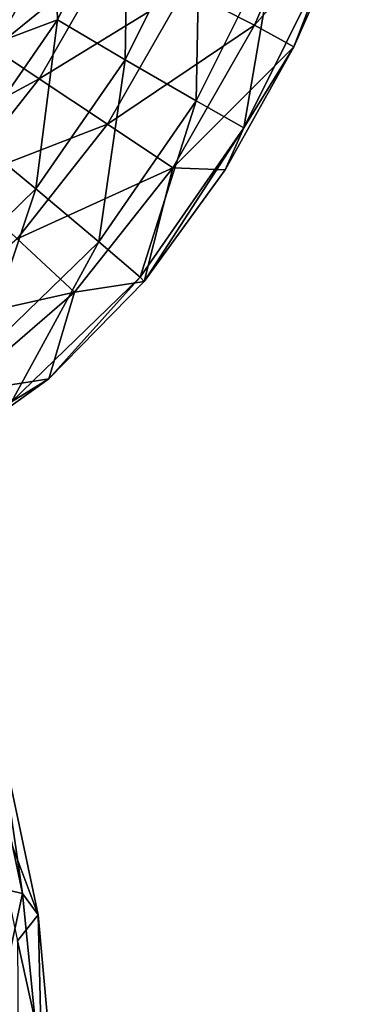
# Model space of a CAD drawing. Header units: millimetres. Extents: x -311 to 311, y 0 to 890.
# Tile 62 of 70: x 251 to 281, y 400 to 489. Entities that reach past the tile are written whole.
import ezdxf

# ---------------------------------------------------------------- set-up
doc = ezdxf.new("R2010")
doc.units = ezdxf.units.MM
doc.header["$LTSCALE"] = 81.481481
for name, color, linetype in [('29', 7, 'CONTINUOUS'), ('30', 7, 'CONTINUOUS'), ('84', 7, 'CONTINUOUS'), ('85', 7, 'CONTINUOUS')]:
    doc.layers.add(name, color=color, linetype=linetype)

msp = doc.modelspace()

# ---------------------------------------------------------------- linework, layer by layer
at = {"layer": '29', "linetype": 'Continuous'}
for points in [[(248.677, 425.12, -474.089), (250.95, 409.639, -486.94), (247.213, 427.245, -480.022), (248.677, 425.12, -474.089)], [(246.893, 422.28, -468.555), (252.377, 407.688, -480.938), (248.677, 425.12, -474.089), (246.893, 422.28, -468.555)], [(252.377, 407.688, -480.938), (250.95, 409.639, -486.94), (248.677, 425.12, -474.089), (252.377, 407.688, -480.938)], [(250.491, 405.325, -475.217), (252.377, 407.688, -480.938), (246.893, 422.28, -468.555), (250.491, 405.325, -475.217)], [(252.377, 407.688, -480.938), (252.777, 391.335, -493.018), (250.95, 409.639, -486.94), (252.377, 407.688, -480.938)], [(250.491, 405.325, -475.217), (254.063, 389.178, -485.712), (252.377, 407.688, -480.938), (250.491, 405.325, -475.217)], [(254.063, 389.178, -485.712), (252.777, 391.335, -493.018), (252.377, 407.688, -480.938), (254.063, 389.178, -485.712)], [(250.631, 387.021, -479.136), (254.063, 389.178, -485.712), (250.491, 405.325, -475.217), (250.631, 387.021, -479.136)]]:
    msp.add_3dface(points, dxfattribs=at)
at = {"layer": '30', "linetype": 'Continuous'}
for points in [[(247.213, 427.245, -480.022), (250.95, 409.639, -486.94), (246.593, 410.655, -491.615), (247.213, 427.245, -480.022)], [(250.95, 409.639, -486.94), (247.264, 392.667, -498.263), (246.593, 410.655, -491.615), (250.95, 409.639, -486.94)], [(252.777, 391.335, -493.018), (247.264, 392.667, -498.263), (250.95, 409.639, -486.94), (252.777, 391.335, -493.018)]]:
    msp.add_3dface(points, dxfattribs=at)
at = {"layer": '84', "linetype": 'Continuous'}
for points in [[(254.141, 489.315, -163.303), (253.921, 497.524, -156.878), (260.609, 502.291, -163.678), (254.141, 489.315, -163.303)], [(254.141, 489.315, -163.303), (260.609, 502.291, -163.678), (260.318, 485.68, -166.208), (254.141, 489.315, -163.303)], [(260.318, 485.68, -166.208), (260.609, 502.291, -163.678), (267.153, 499.375, -166.59), (260.318, 485.68, -166.208)], [(260.318, 485.68, -166.208), (267.153, 499.375, -166.59), (266.814, 481.924, -164.341), (260.318, 485.68, -166.208)], [(266.814, 481.924, -164.341), (267.153, 499.375, -166.59), (274.085, 496.494, -164.734), (266.814, 481.924, -164.341)], [(275.726, 486.869, -150.88), (278.752, 494.75, -158.82), (281.056, 498.894, -151.325), (275.726, 486.869, -150.88)], [(247.874, 486.978, -156.708), (253.921, 497.524, -156.878), (254.141, 489.315, -163.303), (247.874, 486.978, -156.708)], [(266.814, 481.924, -164.341), (274.085, 496.494, -164.734), (271.144, 479.483, -158.417), (266.814, 481.924, -164.341)], [(271.144, 479.483, -158.417), (274.085, 496.494, -164.734), (278.752, 494.75, -158.82), (271.144, 479.483, -158.417)], [(271.144, 479.483, -158.417), (278.752, 494.75, -158.82), (275.726, 486.869, -150.88), (271.144, 479.483, -158.417)], [(246.644, 478.472, -163.298), (247.874, 486.978, -156.708), (254.141, 489.315, -163.303), (246.644, 478.472, -163.298)], [(246.644, 478.472, -163.298), (254.141, 489.315, -163.303), (252.166, 473.9, -166.197), (246.644, 478.472, -163.298)], [(252.166, 473.9, -166.197), (254.141, 489.315, -163.303), (260.318, 485.68, -166.208), (252.166, 473.9, -166.197)], [(269.45, 475.652, -150.697), (271.144, 479.483, -158.417), (275.726, 486.869, -150.88), (269.45, 475.652, -150.697)], [(252.166, 473.9, -166.197), (260.318, 485.68, -166.208), (257.916, 469.08, -164.324), (252.166, 473.9, -166.197)], [(257.916, 469.08, -164.324), (260.318, 485.68, -166.208), (266.814, 481.924, -164.341), (257.916, 469.08, -164.324)], [(257.916, 469.08, -164.324), (266.814, 481.924, -164.341), (261.693, 465.858, -158.395), (257.916, 469.08, -164.324)], [(261.693, 465.858, -158.395), (266.814, 481.924, -164.341), (271.144, 479.483, -158.417), (261.693, 465.858, -158.395)], [(261.693, 465.858, -158.395), (271.144, 479.483, -158.417), (262.059, 465.462, -150.71), (261.693, 465.858, -158.395)], [(262.059, 465.462, -150.71), (271.144, 479.483, -158.417), (269.45, 475.652, -150.697), (262.059, 465.462, -150.71)], [(242.522, 464.52, -166.418), (246.644, 478.472, -163.298), (252.166, 473.9, -166.197), (242.522, 464.52, -166.418)], [(242.522, 464.52, -166.418), (252.166, 473.9, -166.197), (247.044, 458.53, -164.558), (242.522, 464.52, -166.418)], [(247.044, 458.53, -164.558), (252.166, 473.9, -166.197), (257.916, 469.08, -164.324), (247.044, 458.53, -164.558)], [(247.044, 458.53, -164.558), (257.916, 469.08, -164.324), (249.959, 454.497, -158.639), (247.044, 458.53, -164.558)], [(249.959, 454.497, -158.639), (257.916, 469.08, -164.324), (261.693, 465.858, -158.395), (249.959, 454.497, -158.639)], [(249.959, 454.497, -158.639), (261.693, 465.858, -158.395), (253.368, 456.571, -150.875), (249.959, 454.497, -158.639)], [(253.368, 456.571, -150.875), (261.693, 465.858, -158.395), (262.059, 465.462, -150.71), (253.368, 456.571, -150.875)], [(243.235, 449.358, -151.149), (249.959, 454.497, -158.639), (253.368, 456.571, -150.875), (243.235, 449.358, -151.149)]]:
    msp.add_3dface(points, dxfattribs=at)
at = {"layer": '85', "linetype": 'Continuous'}
for points in [[(272.142, 488.827, -144.322), (278.338, 503.14, -144.894), (265.755, 492.075, -141.415), (272.142, 488.827, -144.322)], [(272.142, 488.827, -144.322), (281.056, 498.894, -151.325), (278.338, 503.14, -144.894), (272.142, 488.827, -144.322)], [(275.726, 486.869, -150.88), (281.056, 498.894, -151.325), (272.142, 488.827, -144.322), (275.726, 486.869, -150.88)], [(253.921, 497.524, -156.878), (247.874, 486.978, -156.708), (254.493, 497.45, -149.197), (253.921, 497.524, -156.878)], [(247.874, 486.978, -156.708), (248.333, 486.696, -149.024), (254.493, 497.45, -149.197), (247.874, 486.978, -156.708)], [(248.333, 486.696, -149.024), (259.012, 495.37, -143.277), (254.493, 497.45, -149.197), (248.333, 486.696, -149.024)], [(252.473, 483.951, -143.098), (259.012, 495.37, -143.277), (248.333, 486.696, -149.024), (252.473, 483.951, -143.098)], [(252.473, 483.951, -143.098), (265.755, 492.075, -141.415), (259.012, 495.37, -143.277), (252.473, 483.951, -143.098)], [(258.718, 479.791, -141.228), (265.755, 492.075, -141.415), (252.473, 483.951, -143.098), (258.718, 479.791, -141.228)], [(258.718, 479.791, -141.228), (272.142, 488.827, -144.322), (265.755, 492.075, -141.415), (258.718, 479.791, -141.228)], [(264.676, 475.807, -144.13), (272.142, 488.827, -144.322), (258.718, 479.791, -141.228), (264.676, 475.807, -144.13)], [(264.676, 475.807, -144.13), (275.726, 486.869, -150.88), (272.142, 488.827, -144.322), (264.676, 475.807, -144.13)], [(241.474, 477.995, -149.109), (252.473, 483.951, -143.098), (248.333, 486.696, -149.024), (241.474, 477.995, -149.109)], [(269.45, 475.652, -150.697), (275.726, 486.869, -150.88), (264.676, 475.807, -144.13), (269.45, 475.652, -150.697)], [(245.029, 474.528, -143.181), (252.473, 483.951, -143.098), (241.474, 477.995, -149.109), (245.029, 474.528, -143.181)], [(245.029, 474.528, -143.181), (258.718, 479.791, -141.228), (252.473, 483.951, -143.098), (245.029, 474.528, -143.181)], [(250.468, 469.361, -141.308), (258.718, 479.791, -141.228), (245.029, 474.528, -143.181), (250.468, 469.361, -141.308)], [(250.468, 469.361, -141.308), (264.676, 475.807, -144.13), (258.718, 479.791, -141.228), (250.468, 469.361, -141.308)], [(255.711, 464.471, -144.207), (264.676, 475.807, -144.13), (250.468, 469.361, -141.308), (255.711, 464.471, -144.207)], [(255.711, 464.471, -144.207), (262.059, 465.462, -150.71), (264.676, 475.807, -144.13), (255.711, 464.471, -144.207)], [(262.059, 465.462, -150.71), (269.45, 475.652, -150.697), (264.676, 475.807, -144.13), (262.059, 465.462, -150.71)], [(240.935, 461.157, -141.551), (255.711, 464.471, -144.207), (250.468, 469.361, -141.308), (240.935, 461.157, -141.551)], [(253.368, 456.571, -150.875), (262.059, 465.462, -150.71), (255.711, 464.471, -144.207), (253.368, 456.571, -150.875)], [(245.039, 455.287, -144.467), (255.711, 464.471, -144.207), (240.935, 461.157, -141.551), (245.039, 455.287, -144.467)], [(245.039, 455.287, -144.467), (253.368, 456.571, -150.875), (255.711, 464.471, -144.207), (245.039, 455.287, -144.467)], [(243.235, 449.358, -151.149), (253.368, 456.571, -150.875), (245.039, 455.287, -144.467), (243.235, 449.358, -151.149)]]:
    msp.add_3dface(points, dxfattribs=at)

doc.saveas('drawing.dxf')
